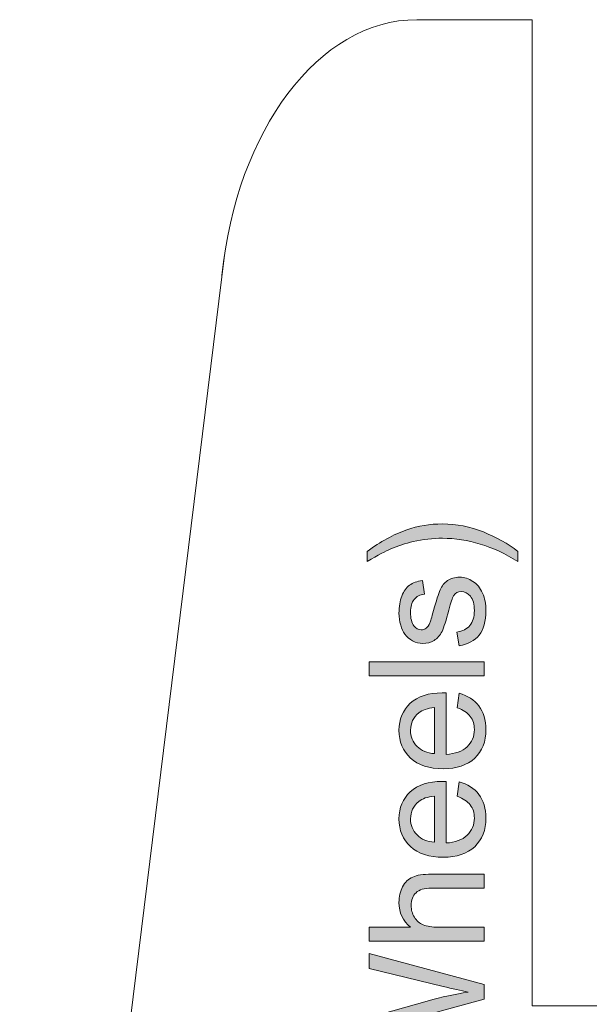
# Model space of a CAD drawing. Header units: millimetres. Extents: x 4 to 594, y -297 to -6.
# Tile 27 of 134: x 14 to 29, y -109 to -83. Entities that reach past the tile are written whole.
import ezdxf

# ---------------------------------------------------------------- set-up
doc = ezdxf.new("R2010")
doc.units = ezdxf.units.MM
doc.header["$MEASUREMENT"] = 0
doc.layers.add('Layer 1', color=7, linetype='Continuous', lineweight=0)

# ---------------------------------------------------------------- blocks, each defined once
blk = doc.blocks.new('Block_42')
at = {"layer": 'Layer 1', "true_color": 0x2c2a29, "transparency": 33554687}
h = blk.add_hatch(color=250, dxfattribs=at)
edge = h.paths.add_edge_path()
edge.add_spline(control_points=[(26.762, -96.736), (26.762, -96.736), (26.762, -97), (26.762, -97), (26.101, -96.592), (25.439, -96.388), (24.777, -96.388), (24.518, -96.388), (24.261, -96.417), (24.006, -96.476), (23.799, -96.522), (23.601, -96.587), (23.411, -96.67), (23.287, -96.723), (23.08, -96.833), (22.791, -97), (22.791, -97), (22.791, -96.736), (22.791, -96.736), (23.137, -96.48), (23.484, -96.29), (23.833, -96.167), (24.132, -96.063), (24.446, -96.01), (24.774, -96.01), (25.146, -96.01), (25.506, -96.081), (25.853, -96.222), (26.2, -96.362), (26.503, -96.534), (26.762, -96.736)], knot_values=[0, 0, 0, 0, 1, 1, 1, 2, 2, 2, 3, 3, 3, 4, 4, 4, 5, 5, 5, 6, 6, 6, 7, 7, 7, 8, 8, 8, 9, 9, 9, 10, 10, 10, 10], degree=3, periodic=0)
h = blk.add_hatch(color=250, dxfattribs=at)
edge = h.paths.add_edge_path()
edge.add_spline(control_points=[(25.217, -99.223), (25.217, -99.223), (25.157, -98.858), (25.157, -98.858), (25.305, -98.837), (25.418, -98.78), (25.497, -98.686), (25.575, -98.593), (25.615, -98.461), (25.615, -98.294), (25.615, -98.124), (25.58, -97.998), (25.51, -97.916), (25.441, -97.834), (25.359, -97.792), (25.265, -97.792), (25.182, -97.792), (25.115, -97.83), (25.067, -97.903), (25.034, -97.955), (24.992, -98.08), (24.941, -98.28), (24.873, -98.55), (24.813, -98.737), (24.763, -98.842), (24.712, -98.946), (24.643, -99.025), (24.554, -99.079), (24.466, -99.132), (24.368, -99.16), (24.261, -99.16), (24.163, -99.16), (24.072, -99.137), (23.989, -99.093), (23.906, -99.049), (23.837, -98.988), (23.782, -98.912), (23.739, -98.855), (23.703, -98.777), (23.674, -98.678), (23.644, -98.579), (23.629, -98.473), (23.629, -98.36), (23.629, -98.19), (23.654, -98.04), (23.704, -97.911), (23.753, -97.782), (23.821, -97.687), (23.906, -97.626), (23.991, -97.565), (24.105, -97.522), (24.247, -97.499), (24.247, -97.499), (24.298, -97.86), (24.298, -97.86), (24.184, -97.876), (24.094, -97.923), (24.03, -98.002), (23.966, -98.08), (23.934, -98.19), (23.934, -98.334), (23.934, -98.502), (23.962, -98.623), (24.019, -98.695), (24.075, -98.767), (24.142, -98.803), (24.217, -98.803), (24.265, -98.803), (24.309, -98.788), (24.348, -98.759), (24.387, -98.728), (24.42, -98.682), (24.446, -98.617), (24.46, -98.58), (24.492, -98.473), (24.542, -98.292), (24.611, -98.032), (24.669, -97.851), (24.714, -97.747), (24.758, -97.644), (24.824, -97.563), (24.908, -97.504), (24.994, -97.444), (25.1, -97.415), (25.227, -97.415), (25.35, -97.415), (25.467, -97.451), (25.576, -97.523), (25.685, -97.595), (25.77, -97.698), (25.83, -97.833), (25.89, -97.969), (25.919, -98.122), (25.919, -98.292), (25.919, -98.575), (25.86, -98.791), (25.742, -98.939), (25.624, -99.087), (25.449, -99.181), (25.217, -99.223)], knot_values=[0, 0, 0, 0, 1, 1, 1, 2, 2, 2, 3, 3, 3, 4, 4, 4, 5, 5, 5, 6, 6, 6, 7, 7, 7, 8, 8, 8, 9, 9, 9, 10, 10, 10, 11, 11, 11, 12, 12, 12, 13, 13, 13, 14, 14, 14, 15, 15, 15, 16, 16, 16, 17, 17, 17, 18, 18, 18, 19, 19, 19, 20, 20, 20, 21, 21, 21, 22, 22, 22, 23, 23, 23, 24, 24, 24, 25, 25, 25, 26, 26, 26, 27, 27, 27, 28, 28, 28, 29, 29, 29, 30, 30, 30, 31, 31, 31, 32, 32, 32, 33, 33, 33, 33], degree=3, periodic=0)
blk.add_hatch(color=250, dxfattribs=at).paths.add_polyline_path([(25.873, -100.016), (22.842, -100.016), (22.842, -99.647), (25.873, -99.647)])
h = blk.add_hatch(color=250, dxfattribs=at)
edge = h.paths.add_edge_path()
edge.add_spline(control_points=[(24.565, -102.063), (24.565, -102.063), (24.565, -100.851), (24.565, -100.851), (24.38, -100.867), (24.242, -100.914), (24.149, -100.99), (24.006, -101.107), (23.934, -101.259), (23.934, -101.446), (23.934, -101.615), (23.991, -101.757), (24.106, -101.872), (24.22, -101.987), (24.373, -102.051), (24.565, -102.063)], knot_values=[0, 0, 0, 0, 1, 1, 1, 2, 2, 2, 3, 3, 3, 4, 4, 4, 5, 5, 5, 5], degree=3, periodic=0)
edge = h.paths.add_edge_path()
edge.add_spline(control_points=[(25.162, -100.855), (25.162, -100.855), (25.213, -100.474), (25.213, -100.474), (25.436, -100.533), (25.611, -100.644), (25.734, -100.807), (25.857, -100.969), (25.919, -101.175), (25.919, -101.428), (25.919, -101.745), (25.821, -101.997), (25.623, -102.183), (25.426, -102.369), (25.149, -102.462), (24.793, -102.462), (24.424, -102.462), (24.138, -102.368), (23.935, -102.18), (23.731, -101.992), (23.629, -101.748), (23.629, -101.448), (23.629, -101.158), (23.729, -100.921), (23.928, -100.737), (24.128, -100.554), (24.409, -100.461), (24.771, -100.461), (24.793, -100.461), (24.826, -100.462), (24.87, -100.463), (24.87, -100.463), (24.87, -102.084), (24.87, -102.084), (25.11, -102.07), (25.295, -102.003), (25.423, -101.882), (25.551, -101.761), (25.615, -101.609), (25.615, -101.428), (25.615, -101.293), (25.579, -101.178), (25.507, -101.083), (25.435, -100.987), (25.32, -100.911), (25.162, -100.855), (25.162, -100.855), (25.162, -100.855), (25.162, -100.855)], knot_values=[0, 0, 0, 0, 1, 1, 1, 2, 2, 2, 3, 3, 3, 4, 4, 4, 5, 5, 5, 6, 6, 6, 7, 7, 7, 8, 8, 8, 9, 9, 9, 10, 10, 10, 11, 11, 11, 12, 12, 12, 13, 13, 13, 14, 14, 14, 15, 15, 15, 16, 16, 16, 16], degree=3, periodic=0)
h = blk.add_hatch(color=250, dxfattribs=at)
edge = h.paths.add_edge_path()
edge.add_spline(control_points=[(24.565, -104.396), (24.565, -104.396), (24.565, -103.184), (24.565, -103.184), (24.38, -103.2), (24.242, -103.247), (24.149, -103.323), (24.006, -103.44), (23.934, -103.592), (23.934, -103.778), (23.934, -103.948), (23.991, -104.09), (24.106, -104.205), (24.22, -104.32), (24.373, -104.383), (24.565, -104.396)], knot_values=[0, 0, 0, 0, 1, 1, 1, 2, 2, 2, 3, 3, 3, 4, 4, 4, 5, 5, 5, 5], degree=3, periodic=0)
edge = h.paths.add_edge_path()
edge.add_spline(control_points=[(25.162, -103.188), (25.162, -103.188), (25.213, -102.806), (25.213, -102.806), (25.436, -102.866), (25.611, -102.977), (25.734, -103.139), (25.857, -103.301), (25.919, -103.508), (25.919, -103.76), (25.919, -104.078), (25.821, -104.329), (25.623, -104.515), (25.426, -104.701), (25.149, -104.794), (24.793, -104.794), (24.424, -104.794), (24.138, -104.701), (23.935, -104.512), (23.731, -104.324), (23.629, -104.081), (23.629, -103.781), (23.629, -103.491), (23.729, -103.254), (23.928, -103.07), (24.128, -102.886), (24.409, -102.794), (24.771, -102.794), (24.793, -102.794), (24.826, -102.794), (24.87, -102.796), (24.87, -102.796), (24.87, -104.417), (24.87, -104.417), (25.11, -104.403), (25.295, -104.336), (25.423, -104.214), (25.551, -104.093), (25.615, -103.941), (25.615, -103.76), (25.615, -103.625), (25.579, -103.51), (25.507, -103.415), (25.435, -103.319), (25.32, -103.244), (25.162, -103.188), (25.162, -103.188), (25.162, -103.188), (25.162, -103.188)], knot_values=[0, 0, 0, 0, 1, 1, 1, 2, 2, 2, 3, 3, 3, 4, 4, 4, 5, 5, 5, 6, 6, 6, 7, 7, 7, 8, 8, 8, 9, 9, 9, 10, 10, 10, 11, 11, 11, 12, 12, 12, 13, 13, 13, 14, 14, 14, 15, 15, 15, 16, 16, 16, 16], degree=3, periodic=0)
h = blk.add_hatch(color=250, dxfattribs=at)
edge = h.paths.add_edge_path()
edge.add_spline(control_points=[(25.873, -107.005), (25.873, -107.005), (22.842, -107.005), (22.842, -107.005), (22.842, -107.005), (22.842, -106.636), (22.842, -106.636), (22.842, -106.636), (23.933, -106.636), (23.933, -106.636), (23.73, -106.465), (23.629, -106.249), (23.629, -105.987), (23.629, -105.827), (23.661, -105.688), (23.725, -105.569), (23.79, -105.451), (23.878, -105.367), (23.991, -105.316), (24.103, -105.265), (24.268, -105.239), (24.482, -105.239), (24.482, -105.239), (25.873, -105.239), (25.873, -105.239), (25.873, -105.239), (25.873, -105.608), (25.873, -105.608), (25.873, -105.608), (24.484, -105.608), (24.484, -105.608), (24.298, -105.608), (24.163, -105.648), (24.078, -105.727), (23.993, -105.807), (23.951, -105.919), (23.951, -106.064), (23.951, -106.173), (23.979, -106.275), (24.036, -106.37), (24.094, -106.466), (24.171, -106.534), (24.269, -106.575), (24.367, -106.616), (24.501, -106.636), (24.674, -106.636), (24.674, -106.636), (25.873, -106.636), (25.873, -106.636), (25.873, -106.636), (25.873, -107.005), (25.873, -107.005)], knot_values=[0, 0, 0, 0, 1, 1, 1, 2, 2, 2, 3, 3, 3, 4, 4, 4, 5, 5, 5, 6, 6, 6, 7, 7, 7, 8, 8, 8, 9, 9, 9, 10, 10, 10, 11, 11, 11, 12, 12, 12, 13, 13, 13, 14, 14, 14, 15, 15, 15, 16, 16, 16, 17, 17, 17, 17], degree=3, periodic=0)
h = blk.add_hatch(color=250, dxfattribs=at)
edge = h.paths.add_edge_path()
edge.add_spline(control_points=[(25.873, -110.399), (25.873, -110.399), (22.842, -111.19), (22.842, -111.19), (22.842, -111.19), (22.842, -110.777), (22.842, -110.777), (22.842, -110.777), (24.829, -110.327), (24.829, -110.327), (25.038, -110.278), (25.244, -110.235), (25.449, -110.198), (25.126, -110.119), (24.94, -110.073), (24.89, -110.059), (24.89, -110.059), (22.842, -109.492), (22.842, -109.492), (22.842, -109.492), (22.842, -109.013), (22.842, -109.013), (22.842, -109.013), (24.376, -108.583), (24.376, -108.583), (24.757, -108.477), (25.115, -108.399), (25.449, -108.348), (25.258, -108.309), (25.038, -108.258), (24.791, -108.195), (24.791, -108.195), (22.842, -107.726), (22.842, -107.726), (22.842, -107.726), (22.842, -107.327), (22.842, -107.327), (22.842, -107.327), (25.873, -108.149), (25.873, -108.149), (25.873, -108.149), (25.873, -108.536), (25.873, -108.536), (25.873, -108.536), (23.564, -109.166), (23.564, -109.166), (23.37, -109.219), (23.252, -109.251), (23.208, -109.263), (23.346, -109.297), (23.465, -109.328), (23.563, -109.354), (23.563, -109.354), (25.873, -109.984), (25.873, -109.984), (25.873, -109.984), (25.873, -110.399), (25.873, -110.399)], knot_values=[0, 0, 0, 0, 1, 1, 1, 2, 2, 2, 3, 3, 3, 4, 4, 4, 5, 5, 5, 6, 6, 6, 7, 7, 7, 8, 8, 8, 9, 9, 9, 10, 10, 10, 11, 11, 11, 12, 12, 12, 13, 13, 13, 14, 14, 14, 15, 15, 15, 16, 16, 16, 17, 17, 17, 18, 18, 18, 19, 19, 19, 19], degree=3, periodic=0)
at = {"layer": 'Layer 1', "color": 240, "lineweight": 0, "true_color": 0xed2224}
blk.add_lwpolyline([(30.141, -82.724), (30.141, -108.704), (27.141, -108.704), (27.141, -82.724)], dxfattribs=at)
at = {"layer": 'Layer 1'}
blk.add_lwpolyline([(25.873, -100.016), (22.842, -100.016), (22.842, -99.647), (25.873, -99.647)], close=True, dxfattribs=at)
at = {"layer": 'Layer 1', "color": 240, "lineweight": 0, "true_color": 0xed2224}
blk.add_open_spline([(18.968, -89.462), (19.347, -85.661), (21.51, -82.724), (24.1, -82.724), (24.1, -82.724), (27.141, -82.724), (27.141, -82.724)], degree=3, knots=[0, 0, 0, 0, 1, 1, 1, 2, 2, 2, 2], dxfattribs=at)
blk.add_open_spline([(19.034, -88.926), (19.034, -88.926), (13.641, -132.724), (13.641, -132.724)], degree=3, dxfattribs=at)
at = {"layer": 'Layer 1'}
for points, knots in [([(26.762, -96.736), (26.762, -96.736), (26.762, -97), (26.762, -97), (26.101, -96.592), (25.439, -96.388), (24.777, -96.388), (24.518, -96.388), (24.261, -96.417), (24.006, -96.476), (23.799, -96.522), (23.601, -96.587), (23.411, -96.67), (23.287, -96.723), (23.08, -96.833), (22.791, -97), (22.791, -97), (22.791, -96.736), (22.791, -96.736), (23.137, -96.48), (23.484, -96.29), (23.833, -96.167), (24.132, -96.063), (24.446, -96.01), (24.774, -96.01), (25.146, -96.01), (25.506, -96.081), (25.853, -96.222), (26.2, -96.362), (26.503, -96.534), (26.762, -96.736)], [0, 0, 0, 0, 1, 1, 1, 2, 2, 2, 3, 3, 3, 4, 4, 4, 5, 5, 5, 6, 6, 6, 7, 7, 7, 8, 8, 8, 9, 9, 9, 10, 10, 10, 10]), ([(25.217, -99.223), (25.217, -99.223), (25.157, -98.858), (25.157, -98.858), (25.305, -98.837), (25.418, -98.78), (25.497, -98.686), (25.575, -98.593), (25.615, -98.461), (25.615, -98.294), (25.615, -98.124), (25.58, -97.998), (25.51, -97.916), (25.441, -97.834), (25.359, -97.792), (25.265, -97.792), (25.182, -97.792), (25.115, -97.83), (25.067, -97.903), (25.034, -97.955), (24.992, -98.08), (24.941, -98.28), (24.873, -98.55), (24.813, -98.737), (24.763, -98.842), (24.712, -98.946), (24.643, -99.025), (24.554, -99.079), (24.466, -99.132), (24.368, -99.16), (24.261, -99.16), (24.163, -99.16), (24.072, -99.137), (23.989, -99.093), (23.906, -99.049), (23.837, -98.988), (23.782, -98.912), (23.739, -98.855), (23.703, -98.777), (23.674, -98.678), (23.644, -98.579), (23.629, -98.473), (23.629, -98.36), (23.629, -98.19), (23.654, -98.04), (23.704, -97.911), (23.753, -97.782), (23.821, -97.687), (23.906, -97.626), (23.991, -97.565), (24.105, -97.522), (24.247, -97.499), (24.247, -97.499), (24.298, -97.86), (24.298, -97.86), (24.184, -97.876), (24.094, -97.923), (24.03, -98.002), (23.966, -98.08), (23.934, -98.19), (23.934, -98.334), (23.934, -98.502), (23.962, -98.623), (24.019, -98.695), (24.075, -98.767), (24.142, -98.803), (24.217, -98.803), (24.265, -98.803), (24.309, -98.788), (24.348, -98.759), (24.387, -98.728), (24.42, -98.682), (24.446, -98.617), (24.46, -98.58), (24.492, -98.473), (24.542, -98.292), (24.611, -98.032), (24.669, -97.851), (24.714, -97.747), (24.758, -97.644), (24.824, -97.563), (24.908, -97.504), (24.994, -97.444), (25.1, -97.415), (25.227, -97.415), (25.35, -97.415), (25.467, -97.451), (25.576, -97.523), (25.685, -97.595), (25.77, -97.698), (25.83, -97.833), (25.89, -97.969), (25.919, -98.122), (25.919, -98.292), (25.919, -98.575), (25.86, -98.791), (25.742, -98.939), (25.624, -99.087), (25.449, -99.181), (25.217, -99.223)], [0, 0, 0, 0, 1, 1, 1, 2, 2, 2, 3, 3, 3, 4, 4, 4, 5, 5, 5, 6, 6, 6, 7, 7, 7, 8, 8, 8, 9, 9, 9, 10, 10, 10, 11, 11, 11, 12, 12, 12, 13, 13, 13, 14, 14, 14, 15, 15, 15, 16, 16, 16, 17, 17, 17, 18, 18, 18, 19, 19, 19, 20, 20, 20, 21, 21, 21, 22, 22, 22, 23, 23, 23, 24, 24, 24, 25, 25, 25, 26, 26, 26, 27, 27, 27, 28, 28, 28, 29, 29, 29, 30, 30, 30, 31, 31, 31, 32, 32, 32, 33, 33, 33, 33]), ([(25.162, -100.855), (25.162, -100.855), (25.213, -100.474), (25.213, -100.474), (25.436, -100.533), (25.611, -100.644), (25.734, -100.807), (25.857, -100.969), (25.919, -101.175), (25.919, -101.428), (25.919, -101.745), (25.821, -101.997), (25.623, -102.183), (25.426, -102.369), (25.149, -102.462), (24.793, -102.462), (24.424, -102.462), (24.138, -102.368), (23.935, -102.18), (23.731, -101.992), (23.629, -101.748), (23.629, -101.448), (23.629, -101.158), (23.729, -100.921), (23.928, -100.737), (24.128, -100.554), (24.409, -100.461), (24.771, -100.461), (24.793, -100.461), (24.826, -100.462), (24.87, -100.463), (24.87, -100.463), (24.87, -102.084), (24.87, -102.084), (25.11, -102.07), (25.295, -102.003), (25.423, -101.882), (25.551, -101.761), (25.615, -101.609), (25.615, -101.428), (25.615, -101.293), (25.579, -101.178), (25.507, -101.083), (25.435, -100.987), (25.32, -100.911), (25.162, -100.855), (25.162, -100.855), (25.162, -100.855), (25.162, -100.855)], [0, 0, 0, 0, 1, 1, 1, 2, 2, 2, 3, 3, 3, 4, 4, 4, 5, 5, 5, 6, 6, 6, 7, 7, 7, 8, 8, 8, 9, 9, 9, 10, 10, 10, 11, 11, 11, 12, 12, 12, 13, 13, 13, 14, 14, 14, 15, 15, 15, 16, 16, 16, 16]), ([(24.565, -102.063), (24.565, -102.063), (24.565, -100.851), (24.565, -100.851), (24.38, -100.867), (24.242, -100.914), (24.149, -100.99), (24.006, -101.107), (23.934, -101.259), (23.934, -101.446), (23.934, -101.615), (23.991, -101.757), (24.106, -101.872), (24.22, -101.987), (24.373, -102.051), (24.565, -102.063)], [0, 0, 0, 0, 1, 1, 1, 2, 2, 2, 3, 3, 3, 4, 4, 4, 5, 5, 5, 5]), ([(25.162, -103.188), (25.162, -103.188), (25.213, -102.806), (25.213, -102.806), (25.436, -102.866), (25.611, -102.977), (25.734, -103.139), (25.857, -103.301), (25.919, -103.508), (25.919, -103.76), (25.919, -104.078), (25.821, -104.329), (25.623, -104.515), (25.426, -104.701), (25.149, -104.794), (24.793, -104.794), (24.424, -104.794), (24.138, -104.701), (23.935, -104.512), (23.731, -104.324), (23.629, -104.081), (23.629, -103.781), (23.629, -103.491), (23.729, -103.254), (23.928, -103.07), (24.128, -102.886), (24.409, -102.794), (24.771, -102.794), (24.793, -102.794), (24.826, -102.794), (24.87, -102.796), (24.87, -102.796), (24.87, -104.417), (24.87, -104.417), (25.11, -104.403), (25.295, -104.336), (25.423, -104.214), (25.551, -104.093), (25.615, -103.941), (25.615, -103.76), (25.615, -103.625), (25.579, -103.51), (25.507, -103.415), (25.435, -103.319), (25.32, -103.244), (25.162, -103.188), (25.162, -103.188), (25.162, -103.188), (25.162, -103.188)], [0, 0, 0, 0, 1, 1, 1, 2, 2, 2, 3, 3, 3, 4, 4, 4, 5, 5, 5, 6, 6, 6, 7, 7, 7, 8, 8, 8, 9, 9, 9, 10, 10, 10, 11, 11, 11, 12, 12, 12, 13, 13, 13, 14, 14, 14, 15, 15, 15, 16, 16, 16, 16]), ([(24.565, -104.396), (24.565, -104.396), (24.565, -103.184), (24.565, -103.184), (24.38, -103.2), (24.242, -103.247), (24.149, -103.323), (24.006, -103.44), (23.934, -103.592), (23.934, -103.778), (23.934, -103.948), (23.991, -104.09), (24.106, -104.205), (24.22, -104.32), (24.373, -104.383), (24.565, -104.396)], [0, 0, 0, 0, 1, 1, 1, 2, 2, 2, 3, 3, 3, 4, 4, 4, 5, 5, 5, 5]), ([(25.873, -107.005), (25.873, -107.005), (22.842, -107.005), (22.842, -107.005), (22.842, -107.005), (22.842, -106.636), (22.842, -106.636), (22.842, -106.636), (23.933, -106.636), (23.933, -106.636), (23.73, -106.465), (23.629, -106.249), (23.629, -105.987), (23.629, -105.827), (23.661, -105.688), (23.725, -105.569), (23.79, -105.451), (23.878, -105.367), (23.991, -105.316), (24.103, -105.265), (24.268, -105.239), (24.482, -105.239), (24.482, -105.239), (25.873, -105.239), (25.873, -105.239), (25.873, -105.239), (25.873, -105.608), (25.873, -105.608), (25.873, -105.608), (24.484, -105.608), (24.484, -105.608), (24.298, -105.608), (24.163, -105.648), (24.078, -105.727), (23.993, -105.807), (23.951, -105.919), (23.951, -106.064), (23.951, -106.173), (23.979, -106.275), (24.036, -106.37), (24.094, -106.466), (24.171, -106.534), (24.269, -106.575), (24.367, -106.616), (24.501, -106.636), (24.674, -106.636), (24.674, -106.636), (25.873, -106.636), (25.873, -106.636), (25.873, -106.636), (25.873, -107.005), (25.873, -107.005)], [0, 0, 0, 0, 1, 1, 1, 2, 2, 2, 3, 3, 3, 4, 4, 4, 5, 5, 5, 6, 6, 6, 7, 7, 7, 8, 8, 8, 9, 9, 9, 10, 10, 10, 11, 11, 11, 12, 12, 12, 13, 13, 13, 14, 14, 14, 15, 15, 15, 16, 16, 16, 17, 17, 17, 17]), ([(25.873, -110.399), (25.873, -110.399), (22.842, -111.19), (22.842, -111.19), (22.842, -111.19), (22.842, -110.777), (22.842, -110.777), (22.842, -110.777), (24.829, -110.327), (24.829, -110.327), (25.038, -110.278), (25.244, -110.235), (25.449, -110.198), (25.126, -110.119), (24.94, -110.073), (24.89, -110.059), (24.89, -110.059), (22.842, -109.492), (22.842, -109.492), (22.842, -109.492), (22.842, -109.013), (22.842, -109.013), (22.842, -109.013), (24.376, -108.583), (24.376, -108.583), (24.757, -108.477), (25.115, -108.399), (25.449, -108.348), (25.258, -108.309), (25.038, -108.258), (24.791, -108.195), (24.791, -108.195), (22.842, -107.726), (22.842, -107.726), (22.842, -107.726), (22.842, -107.327), (22.842, -107.327), (22.842, -107.327), (25.873, -108.149), (25.873, -108.149), (25.873, -108.149), (25.873, -108.536), (25.873, -108.536), (25.873, -108.536), (23.564, -109.166), (23.564, -109.166), (23.37, -109.219), (23.252, -109.251), (23.208, -109.263), (23.346, -109.297), (23.465, -109.328), (23.563, -109.354), (23.563, -109.354), (25.873, -109.984), (25.873, -109.984), (25.873, -109.984), (25.873, -110.399), (25.873, -110.399)], [0, 0, 0, 0, 1, 1, 1, 2, 2, 2, 3, 3, 3, 4, 4, 4, 5, 5, 5, 6, 6, 6, 7, 7, 7, 8, 8, 8, 9, 9, 9, 10, 10, 10, 11, 11, 11, 12, 12, 12, 13, 13, 13, 14, 14, 14, 15, 15, 15, 16, 16, 16, 17, 17, 17, 18, 18, 18, 19, 19, 19, 19])]:
    blk.add_open_spline(points, degree=3, knots=knots, dxfattribs=at)
blk = doc.blocks.new('Block_41')
at = {"layer": 'Layer 1'}
blk.add_blockref('Block_42', (0, 0), dxfattribs=at)

msp = doc.modelspace()

# ---------------------------------------------------------------- block references
at = {"layer": 'Layer 1'}
msp.add_blockref('Block_41', (0, 0), dxfattribs=at)

doc.saveas('drawing.dxf')
